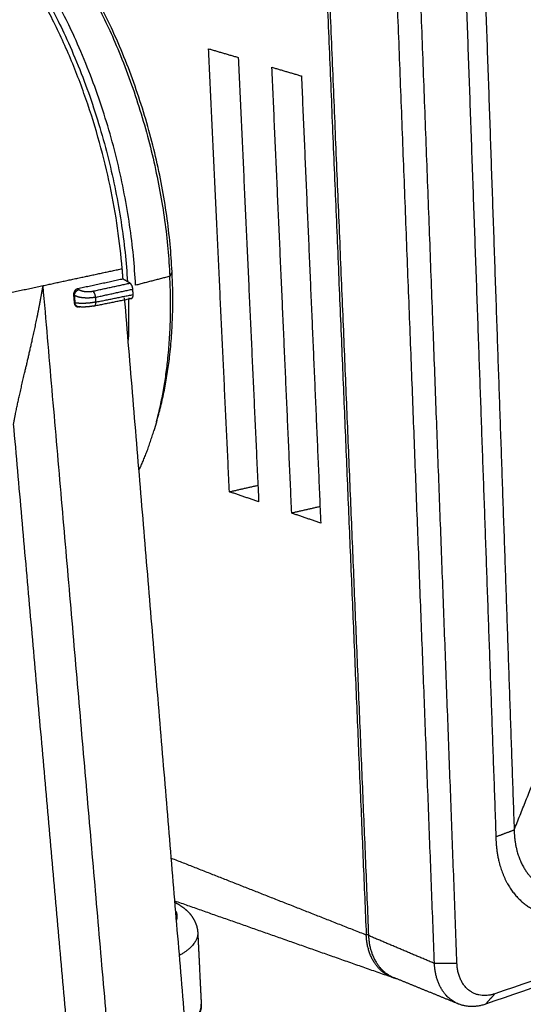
# Model space of a CAD drawing. Header units: millimetres. Extents: x 4946 to 6276, y -4769 to -3439.
# Tile 8 of 195: x 5207 to 5273, y -4310 to -4181. Entities that reach past the tile are written whole.
import ezdxf

# ---------------------------------------------------------------- set-up
doc = ezdxf.new("R2010")
doc.units = ezdxf.units.MM
doc.layers.add('ROXX_NEOmini_FIXTURE', color=7, linetype='Continuous', true_color=0x000000)

msp = doc.modelspace()

# ---------------------------------------------------------------- linework, layer by layer
at = {"layer": 'ROXX_NEOmini_FIXTURE', "color": 18, "lineweight": -3, "true_color": 0x000000}
for points, weights, degree in [([(5245.1, -4132.64), (5248.72, -4219.31), (5252.14, -4301.01)], [714.043399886, 735.762692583, 757.48198528], 2), ([(5245.43, -4132.7), (5249.04, -4219.39), (5252.44, -4301.1)], [713.87398362, 735.593276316, 757.312569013], 2), ([(5261.08, -4304.76), (5257.91, -4222.42), (5254.54, -4135.03)], [750.770503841, 729.051211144, 707.331918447], 2), ([(5264.03, -4304.77), (5260.94, -4222.43), (5257.66, -4135.03)], [750.754654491, 729.035361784, 707.316069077], 2), ([(5266.76, -4149.57), (5269.2, -4220.08), (5271.52, -4287.26)], [716.355700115, 734.086735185, 751.817770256], 2), ([(5264.23, -4150.19), (5266.74, -4220.84), (5269.13, -4288.16)], [714.70621901, 732.437254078, 750.168289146], 2), ([(5220.18, -4213.76), (5216.3, -4167.32), (5188.58, -4157.37)], [741.64931498, 536.586240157, 754.020043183], 2), ([(5199.41, -4163.91), (5218.87, -4182.31), (5220.87, -4215.47)], [746.629466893, 608.870033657, 739.112022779], 2), ([(5221.93, -4215.93), (5220.21, -4182.37), (5200.43, -4163.68)], [743.190365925, 607.531184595, 747.214455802], 2), ([(5206.73, -4164.45), (5224.87, -4183.51), (5226.42, -4214.76)], [742.05582984, 619.918586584, 745.790316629], 2), ([(5226.71, -4214.16), (5225.16, -4182.77), (5206.75, -4164.44)], [747.118105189, 617.618261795, 750.476980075], 2), ([(5234.22, -4242.98), (5232.87, -4214.26), (5231.48, -4184.96)], [754.483522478, 746.894143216, 739.304763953], 2), ([(5231.48, -4184.96), (5233.43, -4185.53), (5235.38, -4186.1)], [739.304763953, 737.933016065, 736.561268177], 2), ([(5235.38, -4186.1), (5236.73, -4215.49), (5238.05, -4244.29)], [736.561268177, 744.149423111, 751.737578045], 2), ([(5242.38, -4245.78), (5241.1, -4216.88), (5239.79, -4187.39)], [748.659614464, 741.07412178, 733.488629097], 2), ([(5239.79, -4187.39), (5241.72, -4187.95), (5243.65, -4188.52)], [733.488629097, 732.150929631, 730.813230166], 2), ([(5243.65, -4188.52), (5244.93, -4218.1), (5246.18, -4247.08)], [730.813230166, 738.397528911, 745.981827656], 2), ([(5209.81, -4215.98), (5215.01, -4214.86), (5220.18, -4213.76)], [736.925517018, 739.287415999, 741.64931498], 2), ([(5220.29, -4215.12), (5220.23, -4214.44), (5220.18, -4213.76)], [741.961767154, 741.805541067, 741.64931498], 2), ([(5224.67, -4233.84), (5227.26, -4225.21), (5226.71, -4214.16)], [661.84875876, 683.59281147, 747.118105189], 2), ([(5226.71, -4214.16), (5226.57, -4214.46), (5226.42, -4214.76)], [747.118105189, 746.454210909, 745.790316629], 2), ([(5220.29, -4215.12), (5217.33, -4215.76), (5214.35, -4216.4)], [741.961767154, 740.605877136, 739.249987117], 2), ([(5221.18, -4215.65), (5220.74, -4215.39), (5220.29, -4215.12)], [741.291440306, 741.62660373, 741.961767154], 2), ([(5226.42, -4214.76), (5224.18, -4215.34), (5221.93, -4215.93)], [745.790316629, 744.490341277, 743.190365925], 2), ([(5224.66, -4233.83), (5226.94, -4225.35), (5226.42, -4214.76)], [750.888724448, 730.107819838, 745.790316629], 2), ([(5203.64, -4217.29), (5206.73, -4216.63), (5209.81, -4215.98)], [734.140268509, 735.532892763, 736.925517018], 2), ([(5209.33, -4218.63), (5209.39, -4218.33), (5209.5, -4217.72), (5209.66, -4216.83), (5209.76, -4216.26), (5209.81, -4215.98)], [737.239175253, 737.198387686, 737.121078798, 737.01637055, 736.954644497, 736.925517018], 3), ([(5227.07, -4415.22), (5218.72, -4318.78), (5209.81, -4215.98)], [785.528884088, 761.227200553, 736.925517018], 2), ([(5214.35, -4216.4), (5214.29, -4216.41), (5214.21, -4216.44), (5214.09, -4216.52), (5213.98, -4216.62), (5213.89, -4216.75), (5213.83, -4216.89), (5213.8, -4217.04), (5213.79, -4217.15), (5213.8, -4217.2)], [739.249987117, 739.22248188, 739.187835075, 739.139698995, 739.106020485, 739.086106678, 739.081889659, 739.093999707, 739.112375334, 739.124379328], 3), ([(5213.92, -4217.27), (5213.94, -4216.66), (5214.5, -4216.5)], [739.034698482, 529.214951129, 739.131225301], 2), ([(5214.35, -4216.4), (5214.43, -4216.45), (5214.5, -4216.5)], [739.249987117, 739.190606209, 739.131225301], 2), ([(5216.32, -4216.71), (5218.76, -4216.18), (5221.18, -4215.65)], [739.072238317, 740.181839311, 741.291440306], 2), ([(5216.32, -4216.71), (5216.62, -4216.94), (5216.65, -4217.51)], [739.072238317, 560.16453252, 738.92472279], 2), ([(5216.65, -4217.51), (5219.12, -4216.97), (5221.57, -4216.44)], [738.92472279, 740.047816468, 741.170910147], 2), ([(5221.57, -4216.44), (5221.56, -4216.25), (5221.46, -4215.95), (5221.3, -4215.73), (5221.18, -4215.65)], [741.170910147, 741.121482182, 741.121213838, 741.202330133, 741.291440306], 3), ([(5221.61, -4217.15), (5221.59, -4216.8), (5221.57, -4216.44)], [741.356524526, 741.263717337, 741.170910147], 2), ([(5213.8, -4217.2), (5213.86, -4217.24), (5213.92, -4217.27)], [739.124379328, 739.079538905, 739.034698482], 2), ([(5213.8, -4217.2), (5213.84, -4217.71), (5213.89, -4218.22)], [739.124379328, 739.241837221, 739.359295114], 2), ([(5216.65, -4217.51), (5216.46, -4217.55), (5216.03, -4217.6), (5215.5, -4217.62), (5214.81, -4217.56), (5214.35, -4217.46), (5214.05, -4217.34), (5213.92, -4217.27)], [738.92472279, 738.834557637, 738.701490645, 738.620778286, 738.653232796, 738.776848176, 738.935651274, 739.034698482], 3), ([(5213.92, -4217.27), (5213.94, -4217.75), (5213.97, -4218.23)], [739.034698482, 739.159369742, 739.284041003], 2), ([(5216.43, -4218.65), (5218.86, -4218.16), (5221.29, -4217.67)], [739.575373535, 740.695964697, 741.81655586], 2), ([(5216.65, -4217.51), (5216.67, -4217.82), (5216.69, -4218.14)], [738.92472279, 739.006406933, 739.088091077], 2), ([(5216.69, -4218.14), (5219.15, -4217.64), (5221.61, -4217.15)], [739.088091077, 740.222307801, 741.356524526], 2), ([(5236.7, -4412.01), (5228.85, -4317.82), (5220.49, -4217.57)], [790.269255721, 766.39774905, 742.526242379], 2), ([(5220.98, -4217.74), (5221.07, -4220.48), (5220.96, -4223.13)], [736.181020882, 725.305218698, 717.046374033], 2), ([(5220.98, -4217.63), (5221.13, -4217.65), (5221.29, -4217.67)], [742.094595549, 741.955575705, 741.81655586], 2), ([(5221.36, -4217.67), (5221.33, -4217.68), (5221.29, -4217.69)], [691.952834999, 691.936886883, 691.920938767], 2), ([(5221.29, -4217.67), (5221.31, -4217.68), (5221.34, -4217.68), (5221.36, -4217.67)], [741.81655586, 741.79150204, 741.767558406, 741.744569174], 3), ([(5205.95, -4234.08), (5206.17, -4232.82), (5206.73, -4230.25), (5207.5, -4226.99), (5208.48, -4222.79), (5209.06, -4220.04), (5209.33, -4218.63)], [741.435748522, 740.826688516, 739.813114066, 738.823313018, 737.86333634, 737.428173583, 737.239175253], 3), ([(5213.97, -4218.23), (5213.93, -4218.23), (5213.89, -4218.22)], [739.284041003, 739.321668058, 739.359295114], 2), ([(5216.69, -4218.14), (5216.48, -4218.18), (5216, -4218.26), (5215.21, -4218.32), (5214.49, -4218.31), (5214.12, -4218.27), (5213.97, -4218.23)], [739.088091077, 738.991106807, 738.838861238, 738.789490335, 738.93902762, 739.154281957, 739.284041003], 3), ([(5214.37, -4218.76), (5214.03, -4218.65), (5213.97, -4218.23)], [712.448451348, 616.603535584, 739.284041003], 2), ([(5214.45, -4218.77), (5214.4, -4218.77), (5214.36, -4218.76)], [669.530819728, 669.566229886, 669.601640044], 2), ([(5214.45, -4218.77), (5214.48, -4218.77), (5214.51, -4218.76), (5214.55, -4218.76)], [739.7396124, 739.754954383, 739.77072609, 739.786984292], 3), ([(5214.54, -4218.79), (5214.51, -4218.78), (5214.48, -4218.78), (5214.45, -4218.77)], [739.562903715, 739.580471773, 739.598662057, 739.617389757], 3), ([(5214.55, -4218.76), (5214.58, -4218.75), (5214.62, -4218.74)], [739.786984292, 739.804956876, 739.82292946], 2), ([(5214.62, -4218.77), (5214.59, -4218.76), (5214.55, -4218.76)], [739.720335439, 739.7506844, 739.781033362], 2), ([(5216.49, -4218.65), (5216.46, -4218.65), (5216.43, -4218.65)], [739.496880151, 736.074074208, 739.575373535], 2), ([(5216.69, -4218.14), (5216.7, -4218.54), (5216.53, -4218.64)], [739.088091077, 618.935569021, 713.562865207], 2), ([(5500.5, -4228.92), (5396.65, -4264.72), (5268.99, -4308.73)], [928.316984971, 841.738626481, 755.16026799], 2), ([(5221.94, -4415.01), (5214.18, -4327.18), (5205.95, -4234.08)], [785.837577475, 763.636662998, 741.435748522], 2), ([(5224.67, -4233.84), (5224.56, -4234.23), (5224.44, -4234.61), (5224.32, -4235)], [661.848758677, 661.526163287, 661.203567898, 660.880972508], 3), ([(5222.38, -4240.14), (5223.5, -4237.76), (5224.32, -4235)], [742.113627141, 745.965005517, 754.061667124], 2), ([(5234.22, -4242.98), (5236.09, -4242.55), (5237.96, -4242.13)], [754.483522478, 755.271735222, 756.059947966], 2), ([(5238.05, -4244.29), (5236.13, -4243.63), (5234.22, -4242.98)], [751.737578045, 753.110550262, 754.483522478], 2), ([(5246.09, -4244.93), (5244.23, -4245.35), (5242.38, -4245.78)], [750.217502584, 749.438558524, 748.659614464], 2), ([(5246.18, -4247.08), (5244.27, -4246.43), (5242.38, -4245.78)], [745.981827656, 747.32072106, 748.659614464], 2), ([(5487.39, -4265.71), (5474.39, -4272.64), (5446.18, -4286.36), (5397.16, -4306.58), (5338.88, -4327.25), (5292.66, -4341.38), (5266.99, -4348.65)], [944.832465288, 927.939309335, 896.315863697, 853.616720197, 814.203657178, 789.42680778, 777.321247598], 3), ([(5271.52, -4287.26), (5274.58, -4279.64), (5277.62, -4272.09)], [751.817770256, 755.060973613, 758.30417697], 2), ([(5269.13, -4288.16), (5270.32, -4287.71), (5271.52, -4287.26)], [750.168289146, 750.993029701, 751.817770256], 2), ([(5271.52, -4287.26), (5271.53, -4288.08), (5271.72, -4289.67), (5272.47, -4291.82), (5273.63, -4293.52), (5275.11, -4294.73), (5276.87, -4295.41), (5278.8, -4295.52), (5280.15, -4295.2), (5280.83, -4294.94)], [751.817770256, 752.019026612, 752.518650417, 753.553547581, 754.77451373, 756.104140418, 757.509061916, 758.898254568, 759.785294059, 760.205998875], 3), ([(5269.13, -4288.16), (5269.13, -4289.16), (5269.35, -4291.09), (5270.25, -4293.82), (5271.71, -4296.02), (5273.61, -4297.61), (5275.88, -4298.53), (5278.42, -4298.69), (5280.16, -4298.3), (5281.06, -4297.97)], [750.168289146, 750.419791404, 751.039069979, 752.338984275, 753.884644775, 755.597702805, 757.410234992, 759.227485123, 760.357654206, 760.904900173], 3), ([(5226.61, -4290.96), (5239.22, -4295.92), (5252.14, -4301.01)], [776.036944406, 766.759464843, 757.48198528], 2), ([(5255.68, -4306.64), (5241.17, -4301.54), (5227.08, -4296.59)], [659.534334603, 669.488953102, 679.4435716], 2), ([(5227.29, -4299.11), (5227.52, -4298.5), (5227.22, -4297.93)], [690.137828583, 691.896442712, 712.312505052], 2), ([(5230.07, -4300.74), (5230.15, -4302.31), (5227.68, -4303.7)], [809.883063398, 727.00375997, 727.04696366], 2), ([(5230.07, -4300.74), (5230.3, -4305.43), (5230.53, -4310.11)], [695.984968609, 697.16628474, 698.347600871], 2), ([(5252.14, -4301.01), (5252.29, -4300.96), (5252.44, -4300.92)], [757.48198528, 757.560110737, 757.638236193], 2), ([(5255.68, -4306.64), (5252.32, -4305.46), (5252.14, -4301.01)], [761.309294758, 660.526879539, 757.48198528], 2), ([(5261.08, -4304.76), (5256.74, -4302.93), (5252.44, -4301.1)], [750.770503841, 754.041536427, 757.312569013], 2), ([(5252.44, -4301.1), (5252.62, -4305.33), (5255.75, -4306.61)], [757.312569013, 666.953749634, 760.94347884], 2), ([(5264.24, -4310.07), (5261.24, -4308.85), (5261.08, -4304.76)], [754.250373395, 661.158634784, 750.770503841], 2), ([(5264.03, -4304.77), (5262.56, -4304.77), (5261.08, -4304.76)], [750.754654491, 750.762579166, 750.770503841], 2), ([(5268.99, -4308.73), (5264.24, -4310.37), (5264.03, -4304.77)], [755.16026799, 531.941137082, 750.754654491], 2), ([(5256.18, -4306.79), (5255.93, -4306.73), (5255.68, -4306.64)], [754.457613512, 757.227476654, 761.309294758], 2), ([(5264.24, -4310.07), (5261.4, -4308.91), (5258.56, -4307.76), (5255.75, -4306.61)], [650.756124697, 652.681028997, 654.605933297, 656.530837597], 3), ([(5267.78, -4310.09), (5268.39, -4309.41), (5268.99, -4308.73)], [756.705604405, 755.932936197, 755.16026799], 2), ([(5228.45, -4312.94), (5230.61, -4311.59), (5230.53, -4310.11)], [729.839622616, 734.58519631, 812.632340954], 2), ([(5267.78, -4310.09), (5265.88, -4310.74), (5264.24, -4310.07)], [756.705604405, 724.202186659, 754.250373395], 2)]:
    msp.add_rational_spline(points, weights, degree=degree, dxfattribs=at)
for points, weights, knots in [([(5214.5, -4216.5), (5214.55, -4216.53), (5214.67, -4216.59), (5214.87, -4216.66), (5215.07, -4216.71), (5215.27, -4216.74), (5215.45, -4216.76), (5215.62, -4216.77), (5215.79, -4216.77), (5215.96, -4216.76), (5216.14, -4216.74), (5216.26, -4216.72), (5216.32, -4216.71)], [739.131225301, 739.090033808, 739.019379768, 738.944075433, 738.89897688, 738.877639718, 738.874047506, 738.884147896, 738.906579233, 738.942635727, 738.996184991, 739.044126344, 739.072238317], [0, 0, 0, 0, 0.199725, 0.380209, 0.542039, 0.685913, 0.814715, 0.934727, 1.052521, 1.1747, 1.307976, 1.459358, 1.459358, 1.459358, 1.459358]), ([(5221.36, -4217.67), (5221.44, -4217.66), (5221.56, -4217.55), (5221.62, -4217.34), (5221.61, -4217.15)], [741.744569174, 741.672383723, 741.526839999, 741.405952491, 741.356524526], [0.0890393, 0.0890393, 0.0890393, 0.0890393, 0.3686199, 0.7372397, 0.7372397, 0.7372397, 0.7372397]), ([(5213.89, -4218.22), (5213.9, -4218.44), (5214.05, -4218.64), (5214.25, -4218.75), (5214.36, -4218.77)], [739.359295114, 739.409552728, 739.51854112, 739.641959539, 739.695745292], [0, 0, 0, 0, 0.4030287, 0.6655056, 0.6655056, 0.6655056, 0.6655056]), ([(5216.43, -4218.65), (5216.31, -4218.67), (5216.05, -4218.72), (5215.65, -4218.76), (5215.26, -4218.79), (5214.9, -4218.79), (5214.7, -4218.78), (5214.62, -4218.77)], [739.575373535, 739.520454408, 739.43443473, 739.384379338, 739.412680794, 739.520336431, 739.645037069, 739.720335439], [0, 0, 0, 0, 0.295323, 0.581819, 0.862442, 1.152405, 1.468774, 1.468774, 1.468774, 1.468774]), ([(5247.82, -4339.39), (5275.18, -4332.22), (5325.7, -4317.75), (5390.6, -4295.73), (5444.19, -4274.04), (5473.54, -4259.72), (5486.55, -4252.67)], [774.824815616, 787.144445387, 813.2131784, 856.39502506, 903.614281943, 937.772561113, 955.539384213], [-279.619889, -279.619889, -279.619889, -279.619889, -209.714671, -139.809945, -69.905219, 0, 0, 0, 0]), ([(5487.51, -4254.98), (5474.85, -4261.95), (5446.02, -4276.27), (5392.7, -4298.1), (5328.07, -4320.11), (5278.4, -4334.26), (5251.9, -4341.18)], [952.989632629, 935.746221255, 902.120991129, 855.077146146, 812.104683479, 786.507611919, 774.538956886], [0, 0, 0, 0, 69.031587, 138.062689, 207.09379, 276.125377, 276.125377, 276.125377, 276.125377]), ([(5227.1, -4296.76), (5227.47, -4296.95), (5227.82, -4297.17), (5228.15, -4297.42), (5228.58, -4297.74), (5228.98, -4298.12), (5229.29, -4298.57), (5229.74, -4299.2), (5230.03, -4299.94), (5230.07, -4300.74)], [813.441618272, 813.182193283, 812.908749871, 812.631326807, 812.261086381, 811.877657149, 811.495394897, 810.955298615, 810.44568697, 809.883063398], [23.21863, 23.21863, 23.21863, 23.21863, 24.555499, 24.555499, 24.555499, 26.340438, 26.340438, 26.340438, 28.824677, 28.824677, 28.824677, 28.824677]), ([(5230.53, -4310.11), (5230.55, -4310.46), (5230.49, -4310.81), (5230.35, -4311.15), (5230.15, -4311.66), (5229.8, -4312.13), (5229.33, -4312.56), (5229.06, -4312.82), (5228.75, -4313.05), (5228.4, -4313.28)], [812.632340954, 812.138204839, 811.643125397, 811.137634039, 810.390532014, 809.629732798, 808.904976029, 808.483402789, 808.072298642, 807.675548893], [0, 0, 0, 0, 1.679263, 1.679263, 1.679263, 4.188917, 4.188917, 4.188917, 5.645546, 5.645546, 5.645546, 5.645546])]:
    msp.add_rational_spline(points, weights, degree=3, knots=knots, dxfattribs=at)
at = {"layer": 'ROXX_NEOmini_FIXTURE', "color": 18, "true_color": 0x000000}
msp.add_rational_spline([(5499.13, -4230.16), (5395.33, -4266.02), (5267.78, -4310.09)], [929.862321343, 843.283962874, 756.705604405], degree=2, dxfattribs=at)
msp.add_rational_spline([(5499.13, -4230.16), (5395.33, -4266.02), (5267.78, -4310.09)], [929.862321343, 843.283962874, 756.705604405], degree=2, dxfattribs=at)

doc.saveas('drawing.dxf')
